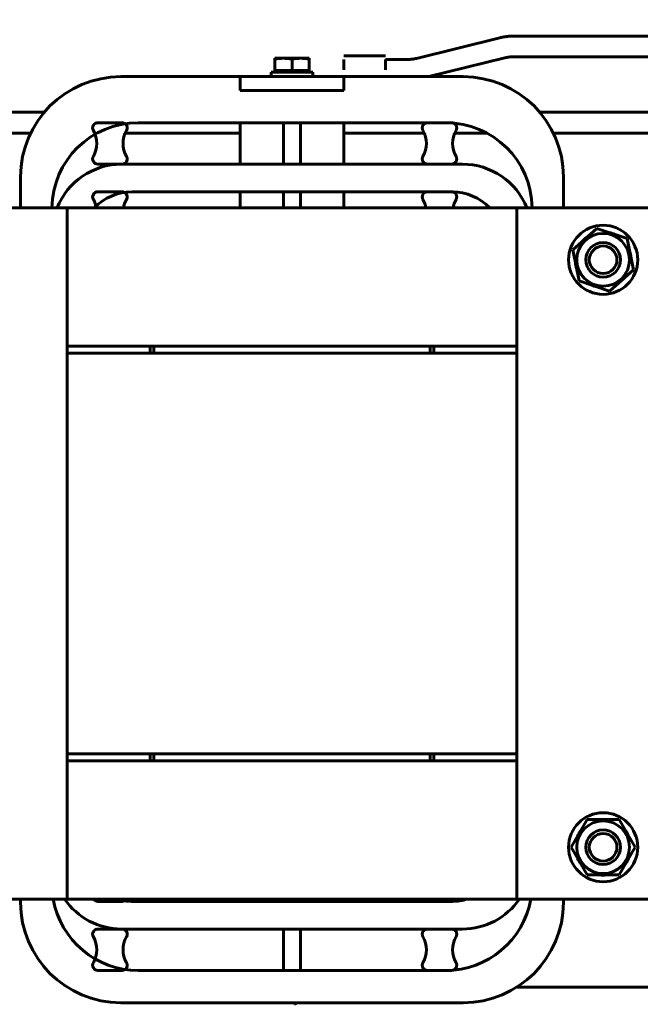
# Model space of a CAD drawing. Header units: millimetres. Extents: x 0 to 297, y 0 to 420.
# Tile 14 of 19: x 144 to 189, y 308 to 379. Entities that reach past the tile are written whole.
import ezdxf

# ---------------------------------------------------------------- set-up
doc = ezdxf.new("R2010")
doc.units = ezdxf.units.MM
doc.linetypes.add('K5LT_BASIC', pattern=[0])
doc.linetypes.add('K5LT_THIN', pattern=[0])
doc.layers.add('Системный слой', color=7, linetype='Continuous')
doc.styles.add('KDIMTEXTSTYLE', font='GOST_AU.SHX', dxfattribs={"width": 0.96, "oblique": 15, "height": 5})
doc.dimstyles.new('KDIMSTYLE (0.25)', dxfattribs={"dimtxt": 5, "dimasz": 1, "dimexe": 2, "dimexo": 0, "dimgap": 1, "dimtad": 1, "dimlfac": 4, "dimtxsty": 'KDIMTEXTSTYLE', "dimsah": 1, "dimcen": 0, "dimdle": 1, "dimadec": 0, "dimazin": 0, "dimtfac": 0.667, "dimtmove": 0, "dimatfit": 3, "dimfxl": 1, "dimtvp": 1, "dimtolj": 1, "dimtzin": 0, "dimarcsym": 0})

# ---------------------------------------------------------------- blocks, each defined once
blk = doc.blocks.new('U107')
at = {"layer": 'Системный слой', "color": 150, "linetype": 'K5LT_BASIC', "lineweight": 60, "true_color": 0x0080ff}
for p, q in [((128.717, 355.581), (128.467, 355.581)), ((153.467, 355.581), (153.217, 355.581)), ((173.717, 355.581), (173.467, 355.581)), ((198.467, 355.581), (198.217, 355.581))]:
    blk.add_line(p, q, dxfattribs=at)
blk = doc.blocks.new('U108')
at = {"layer": 'Системный слой', "color": 150, "linetype": 'K5LT_BASIC', "lineweight": 60, "true_color": 0x0080ff}
blk.add_line((147.217, 365.581), (179.717, 365.581), dxfattribs=at)
blk = doc.blocks.new('U121')
at = {"layer": 'Системный слой', "color": 150, "linetype": 'K5LT_BASIC', "lineweight": 60, "true_color": 0x0080ff}
blk.add_line((179.717, 315.581), (147.217, 315.581), dxfattribs=at)
blk = doc.blocks.new('U122')
at = {"layer": 'Системный слой', "color": 150, "linetype": 'K5LT_BASIC', "lineweight": 60, "true_color": 0x0080ff}
for p, q in [((128.467, 325.581), (128.717, 325.581)), ((153.217, 325.581), (153.467, 325.581)), ((173.467, 325.581), (173.717, 325.581)), ((198.217, 325.581), (198.467, 325.581))]:
    blk.add_line(p, q, dxfattribs=at)
blk = doc.blocks.new('U136')
at = {"layer": 'Системный слой', "color": 150, "linetype": 'K5LT_BASIC', "lineweight": 60, "true_color": 0x0080ff}
for start, end in [(90, 96.38925), (143.61075, 156.38925), (23.61075, 36.38925), (203.61075, 216.38925), (323.61075, 336.38925), (263.61075, 276.38925)]:
    blk.add_arc((185.967, 319.331), 2.013, start, end, dxfattribs=at)
blk = doc.blocks.new('U137')
at = {"layer": 'Системный слой', "color": 150, "linetype": 'K5LT_BASIC', "lineweight": 60, "true_color": 0x0080ff}
blk.add_line((147.217, 355.081), (179.717, 355.081), dxfattribs=at)
blk = doc.blocks.new('U138')
at = {"layer": 'Системный слой', "color": 150, "linetype": 'K5LT_BASIC', "lineweight": 60, "true_color": 0x0080ff}
blk.add_line((147.217, 326.081), (179.717, 326.081), dxfattribs=at)
blk = doc.blocks.new('U139')
at = {"layer": 'Системный слой', "color": 150, "linetype": 'K5LT_BASIC', "lineweight": 60, "true_color": 0x0080ff}
for p, q in [((167.217, 368.749), (167.217, 371.749)), ((167.217, 365.581), (167.217, 366.749))]:
    blk.add_line(p, q, dxfattribs=at)
blk = doc.blocks.new('U140')
at = {"layer": 'Системный слой', "color": 150, "linetype": 'K5LT_BASIC', "lineweight": 60, "true_color": 0x0080ff}
for p, q in [((159.717, 368.749), (159.717, 371.749)), ((159.717, 365.581), (159.717, 366.749))]:
    blk.add_line(p, q, dxfattribs=at)
blk = doc.blocks.new('U141')
at = {"layer": 'Системный слой', "color": 150, "linetype": 'K5LT_BASIC', "lineweight": 60, "true_color": 0x0080ff}
for p, q in [((128.717, 325.581), (134.717, 325.581)), ((147.217, 325.581), (153.217, 325.581))]:
    blk.add_line(p, q, dxfattribs=at)
blk = doc.blocks.new('U142')
at = {"layer": 'Системный слой', "color": 150, "linetype": 'K5LT_BASIC', "lineweight": 60, "true_color": 0x0080ff}
for p, q in [((128.717, 326.081), (134.717, 326.081)), ((147.217, 326.081), (153.217, 326.081))]:
    blk.add_line(p, q, dxfattribs=at)
blk = doc.blocks.new('U149')
at = {"layer": 'Системный слой', "color": 150, "linetype": 'K5LT_BASIC', "lineweight": 60, "true_color": 0x0080ff}
for p, q in [((183.092, 367.831), (183.092, 365.581)), ((183.092, 315.581), (183.092, 315.331))]:
    blk.add_line(p, q, dxfattribs=at)
blk = doc.blocks.new('U150')
at = {"layer": 'Системный слой', "color": 150, "linetype": 'K5LT_BASIC', "lineweight": 60, "true_color": 0x0080ff}
for p, q in [((151.092, 375.081), (159.717, 375.081)), ((167.217, 375.081), (175.842, 375.081))]:
    blk.add_line(p, q, dxfattribs=at)
blk = doc.blocks.new('U151')
at = {"layer": 'Системный слой', "color": 150, "linetype": 'K5LT_BASIC', "lineweight": 60, "true_color": 0x0080ff}
for p, q in [((143.842, 365.581), (143.842, 367.831)), ((143.842, 315.331), (143.842, 315.581))]:
    blk.add_line(p, q, dxfattribs=at)
blk = doc.blocks.new('U156')
at = {"layer": 'Системный слой', "color": 150, "linetype": 'K5LT_BASIC', "lineweight": 60, "true_color": 0x0080ff}
for p, q in [((178.867, 376.441), (178.886, 376.446)), ((178.886, 376.446), (178.889, 376.446)), ((178.889, 376.446), (178.891, 376.447)), ((178.891, 376.447), (178.896, 376.448)), ((178.896, 376.448), (178.906, 376.451)), ((178.906, 376.451), (178.908, 376.451)), ((178.908, 376.451), (178.91, 376.452)), ((178.91, 376.452), (178.916, 376.453)), ((178.916, 376.453), (178.927, 376.456)), ((178.927, 376.456), (178.939, 376.458)), ((178.939, 376.458), (178.942, 376.459)), ((178.942, 376.459), (178.945, 376.46)), ((178.945, 376.46), (178.951, 376.461)), ((178.951, 376.461), (178.964, 376.464)), ((178.964, 376.464), (178.989, 376.469)), ((178.989, 376.469), (178.994, 376.47)), ((178.994, 376.47), (178.996, 376.471)), ((178.996, 376.471), (178.999, 376.471)), ((178.999, 376.471), (179.004, 376.472)), ((179.004, 376.472), (179.01, 376.474)), ((179.01, 376.474), (179.014, 376.474)), ((179.014, 376.474), (179.016, 376.475)), ((179.016, 376.475), (179.019, 376.475)), ((179.019, 376.475), (179.026, 376.477)), ((179.026, 376.477), (179.039, 376.479)), ((179.039, 376.479), (179.065, 376.484)), ((179.065, 376.484), (179.095, 376.489)), ((179.095, 376.489), (179.097, 376.489)), ((179.097, 376.489), (179.101, 376.49)), ((179.101, 376.49), (179.109, 376.491)), ((179.109, 376.491), (179.126, 376.494)), ((179.126, 376.494), (179.16, 376.498)), ((179.16, 376.498), (179.21, 376.504)), ((179.21, 376.504), (179.212, 376.504)), ((179.212, 376.504), (179.216, 376.504)), ((179.216, 376.504), (179.224, 376.505)), ((179.224, 376.505), (179.241, 376.506)), ((179.241, 376.506), (179.268, 376.509)), ((179.268, 376.509), (179.273, 376.509)), ((179.273, 376.509), (179.275, 376.509)), ((179.275, 376.509), (179.279, 376.509)), ((179.279, 376.509), (179.287, 376.51)), ((179.287, 376.51), (179.303, 376.511)), ((179.303, 376.511), (179.335, 376.512)), ((179.335, 376.512), (179.37, 376.513)), ((179.37, 376.513), (179.397, 376.514)), ((179.397, 376.514), (179.4, 376.514)), ((179.4, 376.514), (179.405, 376.514)), ((179.405, 376.514), (179.416, 376.514)), ((179.416, 376.514), (179.437, 376.515)), ((179.437, 376.515), (179.481, 376.515)), ((179.481, 376.515), (179.527, 376.515)), ((179.527, 376.515), (179.53, 376.515)), ((179.53, 376.515), (179.535, 376.515)), ((179.535, 376.515), (179.547, 376.515)), ((179.547, 376.515), (179.569, 376.515)), ((179.569, 376.515), (179.586, 376.515)), ((179.586, 376.515), (179.594, 376.515)), ((179.594, 376.515), (179.599, 376.515)), ((179.599, 376.515), (179.601, 376.515)), ((179.601, 376.515), (179.603, 376.515)), ((179.603, 376.515), (179.606, 376.515)), ((179.606, 376.515), (179.611, 376.515)), ((179.611, 376.515), (179.619, 376.515)), ((179.619, 376.515), (179.629, 376.515)), ((179.629, 376.515), (179.646, 376.515)), ((179.646, 376.515), (179.662, 376.515)), ((179.662, 376.515), (179.664, 376.515)), ((179.664, 376.515), (179.669, 376.515)), ((179.669, 376.515), (179.677, 376.515)), ((179.677, 376.515), (179.695, 376.515)), ((179.695, 376.515), (179.73, 376.515)), ((179.73, 376.515), (179.734, 376.515)), ((179.734, 376.515), (179.736, 376.515)), ((179.736, 376.515), (179.741, 376.515)), ((179.741, 376.515), (179.75, 376.515)), ((179.75, 376.515), (179.768, 376.515)), ((179.768, 376.515), (179.805, 376.515)), ((179.805, 376.515), (179.874, 376.515)), ((179.874, 376.515), (179.878, 376.515)), ((179.878, 376.515), (179.887, 376.515)), ((179.887, 376.515), (179.904, 376.515)), ((179.904, 376.515), (179.938, 376.515)), ((179.938, 376.515), (179.977, 376.515)), ((179.977, 376.515), (179.996, 376.515)), ((179.996, 376.515), (180.006, 376.515)), ((180.006, 376.515), (180.011, 376.515)), ((180.011, 376.515), (180.02, 376.515)), ((180.02, 376.515), (180.028, 376.515)), ((180.028, 376.515), (180.04, 376.515)), ((180.04, 376.515), (180.058, 376.515)), ((180.058, 376.515), (180.084, 376.515)), ((180.084, 376.515), (180.125, 376.515)), ((180.125, 376.515), (180.142, 376.515)), ((180.142, 376.515), (180.146, 376.515)), ((180.146, 376.515), (180.153, 376.515)), ((180.153, 376.515), (180.167, 376.515)), ((180.167, 376.515), (180.178, 376.515)), ((180.178, 376.515), (180.183, 376.515)), ((180.183, 376.515), (180.186, 376.515)), ((180.186, 376.515), (180.188, 376.515)), ((180.188, 376.515), (180.19, 376.515)), ((180.19, 376.515), (180.193, 376.515)), ((180.193, 376.515), (180.197, 376.515)), ((180.197, 376.515), (180.202, 376.515)), ((180.202, 376.515), (180.205, 376.515)), ((180.205, 376.515), (180.207, 376.515)), ((180.207, 376.515), (180.21, 376.515)), ((180.21, 376.515), (180.217, 376.515)), ((180.217, 376.515), (180.228, 376.515)), ((180.228, 376.515), (180.23, 376.515)), ((180.23, 376.515), (180.233, 376.515)), ((180.233, 376.515), (180.24, 376.515)), ((180.24, 376.515), (180.253, 376.515)), ((180.253, 376.515), (180.271, 376.515)), ((180.271, 376.515), (180.273, 376.515)), ((180.273, 376.515), (180.277, 376.515)), ((180.277, 376.515), (180.285, 376.515)), ((180.285, 376.515), (180.3, 376.515)), ((180.3, 376.515), (180.332, 376.515)), ((180.332, 376.515), (180.356, 376.515)), ((180.356, 376.515), (180.36, 376.515)), ((180.36, 376.515), (180.366, 376.515)), ((180.366, 376.515), (180.378, 376.515)), ((180.378, 376.515), (180.403, 376.515)), ((180.403, 376.515), (180.453, 376.515)), ((180.453, 376.515), (180.528, 376.515)), ((180.528, 376.515), (180.534, 376.515)), ((180.534, 376.515), (180.545, 376.515)), ((180.545, 376.515), (180.569, 376.515)), ((180.569, 376.515), (180.615, 376.515)), ((180.615, 376.515), (180.708, 376.515)), ((180.708, 376.515), (180.82, 376.515)), ((180.82, 376.515), (180.96, 376.515)), ((180.96, 376.515), (181.116, 376.515)), ((181.116, 376.515), (181.12, 376.515)), ((181.12, 376.515), (181.128, 376.515)), ((181.128, 376.515), (181.145, 376.515)), ((181.145, 376.515), (181.177, 376.515)), ((181.177, 376.515), (181.241, 376.515)), ((181.241, 376.515), (181.37, 376.515)), ((181.37, 376.515), (181.423, 376.515)), ((181.423, 376.515), (181.528, 376.515)), ((181.528, 376.515), (181.739, 376.515)), ((181.739, 376.515), (182.16, 376.515)), ((182.16, 376.515), (183.003, 376.515)), ((183.003, 376.515), (184.688, 376.515)), ((184.688, 376.515), (188.059, 376.515)), ((188.059, 376.515), (194.8, 376.515)), ((192.194, 309.218), (179.741, 309.218)), ((163.68, 307.972), (163.668, 307.959)), ((163.687, 307.981), (163.68, 307.972)), ((163.693, 307.986), (163.687, 307.981)), ((163.696, 307.991), (163.693, 307.986)), ((163.702, 307.997), (163.696, 307.991)), ((163.713, 308.009), (163.702, 307.997)), ((163.734, 308.033), (163.713, 308.009)), ((163.777, 308.081), (163.734, 308.033))]:
    blk.add_line(p, q, dxfattribs=at)
blk = doc.blocks.new('U157')
at = {"layer": 'Системный слой', "color": 150, "linetype": 'K5LT_BASIC', "lineweight": 60, "true_color": 0x0080ff}
blk.add_line((180.632, 378.015), (200.342, 378.015), dxfattribs=at)
blk = doc.blocks.new('U160')
at = {"layer": 'Системный слой', "color": 150, "linetype": 'K5LT_BASIC', "lineweight": 60, "true_color": 0x0080ff}
for p, q in [((128.717, 355.081), (134.717, 355.081)), ((147.217, 355.081), (153.217, 355.081))]:
    blk.add_line(p, q, dxfattribs=at)
blk = doc.blocks.new('U161')
at = {"layer": 'Системный слой', "color": 150, "linetype": 'K5LT_BASIC', "lineweight": 60, "true_color": 0x0080ff}
for p, q in [((128.717, 355.581), (134.717, 355.581)), ((147.217, 355.581), (153.217, 355.581))]:
    blk.add_line(p, q, dxfattribs=at)
blk = doc.blocks.new('U166')
at = {"layer": 'Системный слой', "color": 150, "linetype": 'K5LT_BASIC', "lineweight": 60, "true_color": 0x0080ff}
for p, q in [((179.717, 326.081), (173.717, 326.081)), ((198.217, 326.081), (192.217, 326.081))]:
    blk.add_line(p, q, dxfattribs=at)
blk = doc.blocks.new('U167')
at = {"layer": 'Системный слой', "color": 150, "linetype": 'K5LT_BASIC', "lineweight": 60, "true_color": 0x0080ff}
for p, q in [((179.717, 325.581), (173.717, 325.581)), ((198.217, 325.581), (192.217, 325.581))]:
    blk.add_line(p, q, dxfattribs=at)
blk = doc.blocks.new('U168')
at = {"layer": 'Системный слой', "color": 150, "linetype": 'K5LT_BASIC', "lineweight": 60, "true_color": 0x0080ff}
for p, q in [((179.717, 355.581), (173.717, 355.581)), ((198.217, 355.581), (192.217, 355.581))]:
    blk.add_line(p, q, dxfattribs=at)
blk = doc.blocks.new('U169')
at = {"layer": 'Системный слой', "color": 150, "linetype": 'K5LT_BASIC', "lineweight": 60, "true_color": 0x0080ff}
for p, q in [((179.717, 355.081), (173.717, 355.081)), ((198.217, 355.081), (192.217, 355.081))]:
    blk.add_line(p, q, dxfattribs=at)
blk = doc.blocks.new('U170')
at = {"layer": 'Системный слой', "color": 150, "linetype": 'K5LT_BASIC', "lineweight": 60, "true_color": 0x0080ff}
for start, end in [(125.15075, 137.92925), (65.15075, 77.92925), (5.15075, 17.92925), (185.15075, 197.92925), (305.15075, 317.92925), (245.15075, 257.92925)]:
    blk.add_arc((185.967, 361.831), 2.013, start, end, dxfattribs=at)
blk = doc.blocks.new('U172')
at = {"layer": 'Системный слой', "color": 150, "linetype": 'K5LT_BASIC', "lineweight": 60, "true_color": 0x0080ff}
for p, q in [((136.39, 372.499), (145.544, 372.499)), ((181.39, 372.499), (190.544, 372.499))]:
    blk.add_line(p, q, dxfattribs=at)
blk = doc.blocks.new('U173')
at = {"layer": 'Системный слой', "color": 150, "linetype": 'K5LT_BASIC', "lineweight": 60, "true_color": 0x0080ff}
for p, q in [((137.364, 370.999), (144.571, 370.999)), ((151.405, 370.999), (159.717, 370.999)), ((167.217, 370.999), (173.03, 370.999)), ((175.24, 370.999), (177.553, 370.999)), ((182.364, 370.999), (189.571, 370.999))]:
    blk.add_line(p, q, dxfattribs=at)
blk = doc.blocks.new('KDIMARROW_01')
at = {"layer": 'Системный слой'}
blk.add_hatch(color=0, dxfattribs=at).paths.add_polyline_path([(-5, -0.658), (0, 0), (-5, 0.658), (-4.5, 0)])
at = {"layer": 'Системный слой', "color": 0, "linetype": 'K5LT_THIN', "lineweight": 18}
for p, q in [((-4.5, 0), (-5, 0.658)), ((-5, 0.658), (0, 0)), ((0, 0), (-5, -0.658)), ((-5, -0.658), (-4.5, 0)), ((0, 0), (-1, 0))]:
    blk.add_line(p, q, dxfattribs=at)

msp = doc.modelspace()

# ---------------------------------------------------------------- linework, layer by layer
at = {"layer": 'Системный слой', "color": 150, "linetype": 'K5LT_BASIC', "lineweight": 60, "true_color": 0x0080ff}
for p, q in [((172.4763, 376.4045), (178.5071, 377.8973)), ((179.4747, 378.0147), (179.5829, 378.0147)), ((179.5829, 378.0147), (180.632, 378.0147)), ((180.632, 378.0147), (180.6321, 378.0147)), ((162.8421, 376.406), (162.2171, 376.406)), ((162.2171, 376.406), (162.2171, 376.3356)), ((162.2171, 375.531), (162.2171, 376.3356)), ((164.0921, 376.406), (162.8421, 376.406)), ((163.4671, 375.531), (163.4671, 376.3356)), ((164.7171, 376.406), (164.0921, 376.406)), ((164.7171, 376.3356), (164.7171, 376.406)), ((164.7171, 375.531), (164.7171, 376.3356)), ((167.2171, 376.581), (170.2171, 376.581)), ((167.2171, 376.331), (167.2171, 375.581)), ((170.2171, 376.331), (170.2171, 375.581)), ((170.2171, 376.331), (171.8674, 376.331)), ((173.3723, 375.081), (178.8672, 376.4412)), ((163.4671, 375.531), (162.2171, 375.531)), ((162.3746, 375.406), (162.2496, 375.531)), ((164.7171, 375.531), (163.4671, 375.531)), ((164.5596, 375.406), (164.6846, 375.531)), ((159.7171, 375.081), (167.2171, 375.081)), ((159.7171, 375.081), (159.7171, 374.081)), ((161.9671, 375.081), (161.9671, 375.406)), ((161.9671, 375.406), (164.9671, 375.406)), ((164.9671, 375.081), (164.9671, 375.406)), ((167.2171, 375.081), (167.2171, 374.081)), ((159.7171, 374.081), (167.2171, 374.081)), ((149.4246, 371.7485), (151.1746, 371.7485)), ((152.3496, 371.7485), (174.5846, 371.7485)), ((162.8421, 371.7485), (164.0921, 371.7485)), ((162.8421, 368.7485), (162.8421, 371.7485)), ((164.0921, 371.7485), (164.0921, 368.7485)), ((173.2596, 371.7485), (175.0096, 371.7485)), ((151.1746, 368.7485), (149.4246, 368.7485)), ((151.1371, 368.7485), (175.7971, 368.7485)), ((164.0921, 368.7485), (162.8421, 368.7485)), ((175.0096, 368.7485), (173.2596, 368.7485)), ((149.4246, 366.7485), (151.1746, 366.7485)), ((151.8871, 366.7485), (175.0471, 366.7485)), ((162.8421, 366.7485), (164.0921, 366.7485)), ((162.8421, 365.581), (162.8421, 366.7485)), ((164.0921, 366.7485), (164.0921, 365.581)), ((173.2596, 366.7485), (175.0096, 366.7485)), ((134.7171, 365.581), (147.2171, 365.581)), ((147.2171, 365.581), (147.2171, 315.581)), ((179.7171, 365.581), (179.7171, 315.581)), ((192.2171, 365.581), (179.7171, 365.581)), ((185.5051, 364.0937), (183.7766, 362.5623)), ((187.6957, 363.3625), (185.5051, 364.0937)), ((188.1577, 361.0997), (187.6957, 363.3625)), ((183.7766, 362.5623), (184.2386, 360.2995)), ((186.4291, 359.5683), (188.1577, 361.0997)), ((184.2386, 360.2995), (186.4291, 359.5683)), ((153.2171, 355.581), (153.2171, 355.081)), ((153.4671, 355.581), (173.4671, 355.581)), ((153.4671, 355.581), (153.4671, 355.081)), ((173.4671, 355.581), (173.4671, 355.081)), ((173.7171, 355.081), (173.7171, 355.581)), ((153.4671, 355.081), (173.4671, 355.081)), ((153.2171, 326.081), (153.2171, 325.581)), ((153.4671, 326.081), (173.4671, 326.081)), ((153.4671, 326.081), (153.4671, 325.581)), ((153.4671, 325.581), (173.4671, 325.581)), ((173.4671, 326.081), (173.4671, 325.581)), ((173.7171, 325.581), (173.7171, 326.081)), ((184.8124, 321.331), (183.6577, 319.331)), ((187.1218, 321.331), (184.8124, 321.331)), ((185.9671, 321.3435), (185.9671, 321.331)), ((188.2765, 319.331), (187.1218, 321.331)), ((183.6577, 319.331), (184.8124, 317.331)), ((187.1218, 317.331), (188.2765, 319.331)), ((184.8124, 317.331), (187.1218, 317.331)), ((147.2171, 315.581), (134.7171, 315.581)), ((162.8421, 315.4143), (162.8421, 315.581)), ((164.0921, 315.581), (164.0921, 315.4143)), ((179.7171, 315.581), (192.2171, 315.581)), ((151.1746, 315.4143), (149.4246, 315.4143)), ((175.0471, 315.4143), (151.8871, 315.4143)), ((164.0921, 315.4143), (162.8421, 315.4143)), ((175.0096, 315.4143), (173.2596, 315.4143)), ((149.4246, 313.4143), (151.1746, 313.4143)), ((175.7971, 313.4143), (151.1371, 313.4143)), ((162.8421, 313.4143), (164.0921, 313.4143)), ((162.8421, 310.4143), (162.8421, 313.4143)), ((164.0921, 313.4143), (164.0921, 310.4143)), ((173.2596, 313.4143), (175.0096, 313.4143)), ((151.1746, 310.4143), (149.4246, 310.4143)), ((174.5846, 310.4143), (152.3496, 310.4143)), ((164.0921, 310.4143), (162.8421, 310.4143)), ((175.0096, 310.4143), (173.2596, 310.4143)), ((175.8421, 308.081), (151.0921, 308.081))]:
    msp.add_line(p, q, dxfattribs=at)
for centre, radius in [((185.9671, 361.831), 2.5), ((185.9671, 361.831), 1.9062), ((185.9671, 361.831), 1.25), ((185.9671, 361.831), 1), ((185.9671, 319.331), 2.5), ((185.9671, 319.331), 1.9062), ((185.9671, 319.331), 1.25), ((185.9671, 319.331), 1)]:
    msp.add_circle(centre, radius, dxfattribs=at)
for centre, radius, start, end in [((151.0921, 367.831), 7.25, 90, 180), ((175.8421, 367.831), 7.25, 0, 90), ((152.3496, 365.4985), 6.25, 90, 179.243674), ((149.4246, 371.3735), 0.375, 90, 210), ((147.4761, 370.2485), 1.875, 330, 30), ((151.1746, 371.3735), 0.375, 330, 90), ((153.1232, 370.2485), 1.875, 150, 210), ((173.2596, 371.3735), 0.375, 90, 210), ((171.3111, 370.2485), 1.875, 330, 30), ((174.5846, 365.4985), 6.25, 0.756326, 90), ((175.0096, 371.3735), 0.375, 330, 90), ((176.9582, 370.2485), 1.875, 150, 210), ((149.4246, 369.1235), 0.375, 150, 270), ((151.1746, 369.1235), 0.375, 270, 30), ((173.2596, 369.1235), 0.375, 150, 270), ((175.0096, 369.1235), 0.375, 270, 30), ((151.1371, 363.7485), 5, 90, 158.500076), ((175.7971, 363.7485), 5, 21.499924, 90), ((149.4246, 366.3735), 0.375, 90, 210), ((147.4761, 365.2485), 1.875, 10.214472, 30), ((151.8871, 362.9985), 3.75, 90, 136.475344), ((151.1746, 366.3735), 0.375, 330, 90), ((153.1232, 365.2485), 1.875, 150, 169.785528), ((173.2596, 366.3735), 0.375, 90, 210), ((171.3111, 365.2485), 1.875, 10.214472, 30), ((175.0096, 366.3735), 0.375, 330, 90), ((175.0471, 362.9985), 3.75, 43.524656, 90), ((176.9582, 365.2485), 1.875, 150, 169.785528), ((185.9671, 319.331), 2.0125, 83.610752, 90), ((152.3496, 316.6643), 6.25, 189.981683, 270), ((151.1371, 318.4143), 5, 214.518108, 270), ((149.4246, 315.7893), 0.375, 213.748989, 270), ((151.8871, 319.1643), 3.75, 252.85379, 270), ((151.1746, 315.7893), 0.375, 270, 326.251011), ((173.2596, 315.7893), 0.375, 213.748989, 270), ((174.5846, 316.6643), 6.25, 270, 350.018317), ((175.0096, 315.7893), 0.375, 270, 326.251011), ((175.0471, 319.1643), 3.75, 270, 287.14621), ((175.7971, 318.4143), 5, 270, 325.481892), ((151.0921, 315.331), 7.25, 180, 270), ((175.8421, 315.331), 7.25, 270, 0), ((149.4246, 313.0393), 0.375, 90, 210), ((147.4761, 311.9143), 1.875, 330, 30), ((151.1746, 313.0393), 0.375, 330, 90), ((153.1232, 311.9143), 1.875, 150, 210), ((173.2596, 313.0393), 0.375, 90, 210), ((171.3111, 311.9143), 1.875, 330, 30), ((175.0096, 313.0393), 0.375, 330, 90), ((176.9582, 311.9143), 1.875, 150, 210), ((149.4246, 310.7893), 0.375, 150, 270), ((151.1746, 310.7893), 0.375, 270, 30), ((173.2596, 310.7893), 0.375, 150, 270), ((175.0096, 310.7893), 0.375, 270, 30)]:
    msp.add_arc(centre, radius, start, end, dxfattribs=at)
for points, knots in [([(178.5071, 377.8973), (178.5072, 377.8974), (178.5073, 377.8974), (178.5076, 377.8975), (178.5078, 377.8975), (178.5083, 377.8976), (178.5086, 377.8977), (178.5095, 377.8979), (178.51, 377.8981), (178.5117, 377.8985), (178.5128, 377.8988), (178.516, 377.8995), (178.5181, 377.9001), (178.5243, 377.9015), (178.5284, 377.9025), (178.5402, 377.9053), (178.5479, 377.9071), (178.5691, 377.912), (178.5826, 377.915), (178.6122, 377.9214), (178.6284, 377.9248), (178.6679, 377.9327), (178.6911, 377.9372), (178.7565, 377.9491), (178.7994, 377.9563), (178.879, 377.9684), (178.9159, 377.9736), (178.9905, 377.9832), (179.0283, 377.9876), (179.0942, 377.9945), (179.1214, 377.9971), (179.1731, 378.0016), (179.1975, 378.0035), (179.2219, 378.0052)], [0, 0, 0, 0, 0.0001151, 0.0001151, 0.00026857, 0.00026857, 0.00053714, 0.00053714, 0.00103591, 0.00103591, 0.00199507, 0.00199507, 0.00383665, 0.00383665, 0.00736629, 0.00736629, 0.01411847, 0.01411847, 0.02577868, 0.02577868, 0.03978017, 0.03978017, 0.05977446, 0.05977446, 0.09617908, 0.09617908, 0.12815163, 0.12815163, 0.16012419, 0.16012419, 0.18251553, 0.18251553, 0.2026395, 0.2026395, 0.2026395, 0.2026395]), ([(179.2219, 378.0052), (179.2391, 378.0065), (179.2563, 378.0076), (179.2905, 378.0096), (179.3076, 378.0104), (179.3416, 378.012), (179.3585, 378.0126), (179.3921, 378.0137), (179.4088, 378.014), (179.442, 378.0146), (179.4584, 378.0147), (179.4747, 378.0147)], [0, 0, 0, 0, 0.014195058, 0.014195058, 0.028390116, 0.028390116, 0.042585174, 0.042585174, 0.056780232, 0.056780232, 0.07097529, 0.07097529, 0.07097529, 0.07097529]), ([(171.8674, 376.331), (171.8691, 376.331), (171.8707, 376.331), (171.8755, 376.331), (171.8786, 376.331), (171.8836, 376.331), (171.8855, 376.331), (171.8885, 376.331), (171.8897, 376.331), (171.8915, 376.331), (171.8922, 376.331), (171.8934, 376.3311), (171.8938, 376.3311), (171.8945, 376.3311), (171.8948, 376.3311), (171.8953, 376.3311), (171.8956, 376.3311), (171.896, 376.3311), (171.8962, 376.3311), (171.8967, 376.3311), (171.8971, 376.3311), (171.8981, 376.3311), (171.8988, 376.3311), (171.9008, 376.3311), (171.9021, 376.3311), (171.906, 376.3311), (171.9085, 376.3312), (171.9156, 376.3312), (171.9203, 376.3313), (171.9324, 376.3314), (171.9399, 376.3316), (171.9624, 376.332), (171.9774, 376.3324), (171.9967, 376.333), (172.001, 376.3332), (172.0203, 376.334), (172.0355, 376.3347), (172.065, 376.3364), (172.0794, 376.3374), (172.0935, 376.3385)], [0, 0, 0, 0, 0.0472368, 0.0472368, 0.1350579, 0.1350579, 0.1887387, 0.1887387, 0.2215513, 0.2215513, 0.241608, 0.241608, 0.2538678, 0.2538678, 0.2613616, 0.2613616, 0.2688554, 0.2688554, 0.2742817, 0.2742817, 0.2841006, 0.2841006, 0.3032215, 0.3032215, 0.3406883, 0.3406883, 0.4125213, 0.4125213, 0.5437884, 0.5437884, 0.7567855, 0.7567855, 1.1827795, 1.1827795, 1.3046118, 1.3046118, 1.7321956, 1.7321956, 2.1379187, 2.1379187, 2.1379187, 2.1379187]), ([(172.0935, 376.3385), (172.0999, 376.339), (172.1063, 376.3395), (172.119, 376.3406), (172.1254, 376.3412), (172.1445, 376.3431), (172.1574, 376.3444), (172.1925, 376.3486), (172.2148, 376.3516), (172.2594, 376.3584), (172.2816, 376.3623), (172.3256, 376.3705), (172.3473, 376.3749), (172.3761, 376.3811), (172.3831, 376.3826), (172.4085, 376.3882), (172.427, 376.3925), (172.4553, 376.3993), (172.465, 376.4017), (172.4753, 376.4042), (172.4758, 376.4043), (172.4763, 376.4045)], [0, 0, 0, 0, 0.1848638, 0.1848638, 0.3697277, 0.3697277, 0.7394554, 0.7394554, 1.3763973, 1.3763973, 2.0133393, 2.0133393, 2.6502812, 2.6502812, 2.8538656, 2.8538656, 3.3963032, 3.3963032, 3.6837561, 3.6837561, 3.6982967, 3.6982967, 3.6982967, 3.6982967])]:
    msp.add_open_spline(points, degree=3, knots=knots, dxfattribs=at)
for points in [[(162.2171, 376.3356), (162.4255, 376.3794), (162.6338, 376.406), (162.8421, 376.406)], [(162.8421, 376.406), (163.0505, 376.406), (163.2588, 376.3794), (163.4671, 376.3356)], [(163.4671, 376.3356), (163.6755, 376.3794), (163.8838, 376.406), (164.0921, 376.406)], [(164.0921, 376.406), (164.3005, 376.406), (164.5088, 376.3794), (164.7171, 376.3356)]]:
    msp.add_open_spline(points, degree=3, dxfattribs=at)

# ---------------------------------------------------------------- block references
at = {"layer": 'Системный слой'}
for name in ['U157', 'U156', 'U150', 'U172', 'U140', 'U139', 'U173', 'U151', 'U149', 'U108', 'U170', 'U107', 'U161', 'U168', 'U137', 'U160', 'U169', 'U138', 'U122', 'U142', 'U141', 'U166', 'U167', 'U136', 'U121']:
    msp.add_blockref(name, (0, 0), dxfattribs=at)

# ---------------------------------------------------------------- dimensions: what is measured, and where the dimension line sits
at = {"layer": 'Системный слой', "color": 7}
msp.add_linear_dim(base=(119.0921, 388.081), p1=(207.8421, 374.1025), p2=(119.0921, 374.1025), location=(163.4671, 388.081), text='\\H5.0;\\W0.965;\\Q15;\\H5.0;\\W0.965;\\Q15;\\Q15;Ш1', dimstyle='KDIMSTYLE (0.25)', override={"dimexo": 0, "dimblk1": 'KDIMARROW_01', "dimblk2": 'KDIMARROW_01', "dimse1": 0, "dimse2": 0, "dimclrt": 7, "dimtolj": 1}, dxfattribs=at).render()

doc.saveas('drawing.dxf')
